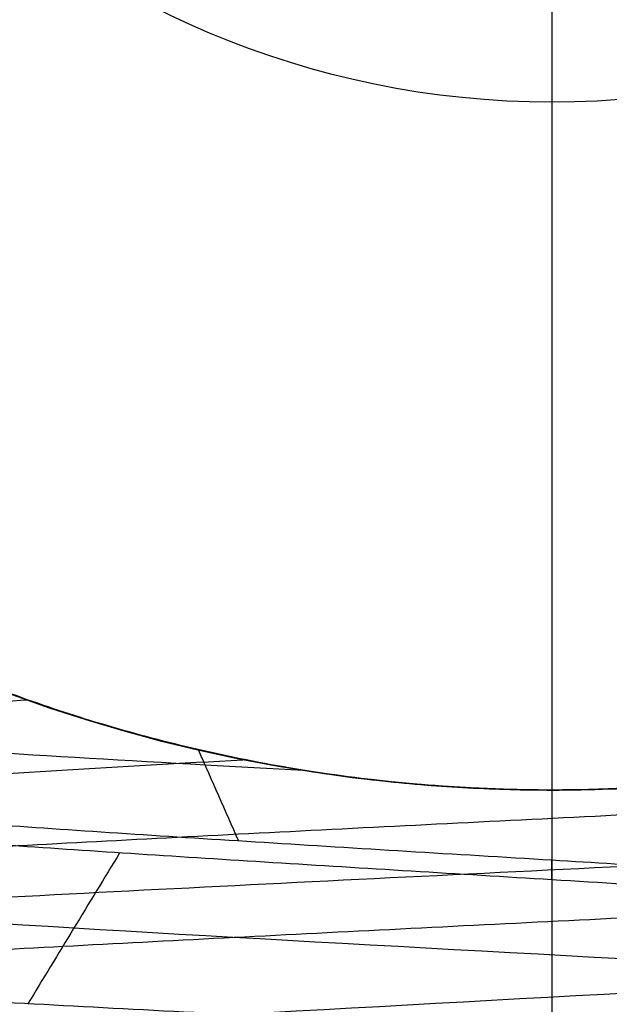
# Model space of a CAD drawing. Header units: centimetres. Extents: x -2.4 to 2.4, y -10.6 to 3.6.
# Tile 38 of 56: x -0.1 to 0.011, y -0.235 to -0.05. Entities that reach past the tile are written whole.
import ezdxf

# ---------------------------------------------------------------- set-up
doc = ezdxf.new("R2010")
doc.units = ezdxf.units.CM
doc.layers.add('Default', color=7, linetype='Continuous', true_color=0x000000)

msp = doc.modelspace()

# ---------------------------------------------------------------- linework, layer by layer
at = {"layer": 'Default'}
for p, q in [((0, 1.77, 13.7), (0, -1.670000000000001, 13.7)), ((0, -0.195, 11.7), (0, -0.3306862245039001, 11.7))]:
    msp.add_line(p, q, dxfattribs=at)
at = {"layer": 'Default', "extrusion": (0, 0, -1)}
for centre, radius, start, end in [((4.288504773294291e-16, 4.288504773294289e-16), 2.149999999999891, 315, 135), ((-1.256073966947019e-16, -2.144252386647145e-16, -0.18), 1.899999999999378, 315, 135), ((-8.881784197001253e-17, 8.881784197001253e-17, -0.5), 1.749999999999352, 45.00000000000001, 225), ((0, 0.05, -13.68), 1.74, 90.00000000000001, 270), ((0, 0.04999999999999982, -13.7), 1.72, 90.00000000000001, 270), ((0, 0.05, -12.451744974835), 1.566764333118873, 90, 251.9193094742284), ((-2.564176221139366e-15, -2.564176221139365e-15, -0.45), 2.240000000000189, 134.9999999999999, 315.0000000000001), ((0, 0.05, -10.9), 1.525, 270, 90), ((0, 0.05, -11.37), 1.525, 270, 90), ((0, 0.05, -10.9), 1.525, 90, 270), ((0, 0.05, -11.37), 1.525, 90.00000000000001, 270), ((0, 0.05, -11.41), 1.530287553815, 179.7200707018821, 83.95881870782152), ((-3.03243080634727e-16, -1.256073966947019e-16), 2.149999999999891, 135, 315), ((-3.03243080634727e-16, -1.256073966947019e-16, -0.18), 2.149999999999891, 135, 315), ((2.254025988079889e-09, 0.05000001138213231, -13.5), 1.433589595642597, 289.9216455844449, 90.43115423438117), ((0, 0.05, -9.9), 1.4, 270, 90), ((0, 0.05, -9.822057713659), 1.355, 270, 90), ((0, 0.05, -9.822057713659), 1.355, 90, 270), ((-2.19646523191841e-13, -2.19735341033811e-13), 1.400000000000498, 96.40271283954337, 353.5972871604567), ((-2.19646523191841e-13, -2.19468887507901e-13, -1), 1.400000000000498, 96.40271283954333, 353.5972871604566), ((-3.552713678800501e-16, 0.05000000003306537, -11.4), 1.3488350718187, 96.81251619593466, 359.6984182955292), ((0, 0.05, -11.42), 1.328835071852, 96.86351363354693, 359.6984182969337), ((-1.25607396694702e-16, -3.920609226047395e-16, -0.18), 1.899999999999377, 135, 315), ((8.881784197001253e-17, -8.881784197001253e-17, -0.5), 1.749999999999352, 225, 45), ((1.332267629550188e-16, 0.1000000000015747, -13.40348994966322), 0.5094871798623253, 331.6602325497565, 89.01331467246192), ((-4.440892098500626e-17, 0.09999999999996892, -13.40348994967), 0.509487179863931, 90.00000000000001, 208.3397674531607), ((0, 0.1, -11.7), 0.4306862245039, 270, 90), ((0, 0.1, -11.7), 0.4306862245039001, 270, 89.99999999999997), ((0, 0.1, -11.7), 0.4306862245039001, 90, 269.9999999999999), ((0, 0.1, -13.3), 0.295, 270, 90), ((0, 0.1, -12.5), 0.295, 270, 89.99999999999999), ((0, 0.1, -13.3), 0.295, 90, 270), ((0, 0.1, -12.5), 0.295, 90, 270), ((0, 0.1, -13.3747548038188), 0.1655208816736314, 270, 89.99999999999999), ((0, 0.1, -13.3747548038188), 0.1655208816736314, 90, 270), ((1.776356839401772e-16, 0.04999999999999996, -11.38), 1.515, 179.9999999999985, 359.9999999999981), ((0, 0.05, -11.275), 1.515, 180, 0), ((-8.881784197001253e-17, 0.05, -10.94414213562), 1.390857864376, 180, 0), ((-1.776356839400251e-16, 0.05, -11.13), 1.385, 180, 0), ((0, 0.05, -11.044142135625), 1.385, 180, 0), ((3.496758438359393e-13, 0.05, -11.56), 1.352903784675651, 180, 359.9999999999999), ((0, 0.05, -11.55652703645), 1.352599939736, 180, 0), ((8.881784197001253e-17, 0.05, -9.9), 1.334004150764, 180, 0), ((8.881784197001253e-17, 0.05, -11.58), 1.332903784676, 180, 0), ((0, 0.05, -11.58), 1.332903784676, 180, 359.9999999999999), ((0, 0.05, -10.03737387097), 1.27, 180, 0), ((8.881784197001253e-17, 0.05, -10.41), 1.27, 180, 0), ((0, 0.05, -10.45), 1.23, 180, 0), ((0, 0.05, -11.76), 1.23, 180, 0), ((0, 0.05, -11.68), 1.23, 180, 0), ((8.881784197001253e-17, 0.05, -11.78), 1.21, 180, 0), ((0, 0.05, -11.97), 1.146900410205, 180, 0), ((0, 0.05, -11.97), 1.146900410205, 180, 359.9999999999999), ((0, 0.05, -11.95711990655), 1.110093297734, 180, 0), ((0, 0.05, -10.45), 1.09501037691, 180, 359.9999999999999), ((2.385797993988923e-29, 0.04999999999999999, -11.78), 1.07164019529, 180, 359.9999999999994), ((0, 0.05, -11.78), 1.07164019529, 180, 359.9999999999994), ((0, 0.05, -11.78), 1.056402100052, 180, 359.9999999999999), ((0, 0.05, -11.8), 1.05164019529, 180, 359.9999999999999), ((0, 0.05, -11.76711990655), 1.037712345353, 180, 0), ((0, 0.05, -10.64190116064), 0.9901536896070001, 180, 0), ((0, 0.05, -11.21), 0.96, 180, 0), ((0, 0.05, -11.01145561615), 0.96, 180, 0), ((0, 0.05, -11.25), 0.9199999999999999, 180, 0), ((0, 0.05, -11.3657601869), 0.8848134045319, 180, 0), ((8.881784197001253e-17, 0.05, -11.34), 0.8474338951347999, 180, 0), ((0, 0.05, -11.34), 0.8474338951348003, 180, 0), ((8.881784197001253e-17, 0.05, -11.34), 0.8349999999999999, 180, 0), ((0, 0.05, -11.305), 0.835, 180, 0), ((-1.776356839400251e-16, -3.51976454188e-15, -11.37), 1.735, 180, 0), ((7.8133318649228e-33, -3.529390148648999e-15, -11.4), 1.705, 180, 0), ((-8.996141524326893e-31, -1.577721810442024e-31, -0.4), 1.705, 180.0000000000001, 5.301865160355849e-30), ((-6.457299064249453e-34, -1.844908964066e-15, -6.15), 1.55, 180, 0), ((-6.368046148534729e-18, 3.004263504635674e-14, -8.4), 1.350000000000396, 184.6843722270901, 355.31562777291), ((1.819441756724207e-18, 2.968736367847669e-14, -9.200000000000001), 1.350000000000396, 184.68437222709, 355.31562777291)]:
    msp.add_arc(centre, radius, start, end, dxfattribs=at)
at = {"layer": 'Default'}
for centre, radius, start, end in [((-1.753237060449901e-15, 1.930872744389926e-15, 0.45), 2.240000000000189, 44.99999999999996, 225.0000000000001), ((-1.79529310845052e-15, 1.884110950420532e-15), 2.240000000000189, 44.99999999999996, 225.0000000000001), ((0, 0, 0.225), 2.24, 45, 225), ((-3.400326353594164e-16, 3.400326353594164e-16, 0.5), 2.190000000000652, 45.00000000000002, 225), ((-1.256073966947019e-16, 3.03243080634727e-16, 0.18), 2.149999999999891, 45.00000000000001, 225), ((0, 0, 0.09000000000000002), 2.15, 45, 225), ((-3.920609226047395e-16, 1.25607396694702e-16), 1.899999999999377, 45.00000000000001, 225), ((0, 0, 0.09000000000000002), 1.9, 45, 225), ((0, 0.05, 13.68), 1.74, 90, 270), ((0, 0.05, 12.59), 1.74, 90, 260.7391860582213), ((0, 0.05, 12.59), 1.74, 279.2608117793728, 89.99999999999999), ((0, 0.04999999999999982, 13.7), 1.72, 90.00000000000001, 270), ((8.881784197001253e-17, 8.881784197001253e-17, 0.4), 1.749999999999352, 315, 135), ((0, 0, 0.4500000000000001), 1.75, 315, 135), ((0, 0.05, 11.4), 1.555, 90.00000000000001, 270), ((-7.006492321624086e-47, 0.05, 11.4), 1.555, 270, 90), ((2.616204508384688e-15, -2.438568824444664e-15), 2.240000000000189, 224.9999999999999, 45.00000000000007), ((0, 0, 0.225), 2.24, 225, 44.99999999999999), ((-2.220446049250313e-16, 0.04999999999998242, 13.40348994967), 1.533528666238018, 89.99999999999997, 250.0783541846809), ((0, 0.05, 11.135), 1.525, 90, 270), ((0, 0.05, 11.135), 1.525, 270, 89.99999999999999), ((-5.329070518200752e-16, 0.04999999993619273, 11.4), 1.520287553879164, 96.04118129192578, 0.279929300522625), ((3.400326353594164e-16, -3.400326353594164e-16, 0.5), 2.190000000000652, 225, 45.00000000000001), ((0, 0, 0.09000000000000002), 2.15, 225, 44.99999999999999), ((3.982647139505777e-15, -3.982647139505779e-15, 1), 1.520000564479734, 45.00000000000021, 224.9999999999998), ((0, 0.05, 9.9), 1.4, 270, 90), ((8.881784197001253e-17, 0.04999999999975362, 6.4), 1.355000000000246, 90, 198.1999138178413), ((0, 0.05, 8.1110288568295), 1.355, 90, 269.9999984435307), ((0, 0.05, 8.1110288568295), 1.355, 269.9999984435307, 89.99999999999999), ((1.776356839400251e-16, 0.0499999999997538, 6.4), 1.355000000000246, 341.8000861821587, 90.00000000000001), ((0, 0, 0.4999999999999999), 1.4, 186.4027128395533, 83.59728716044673), ((-2.144252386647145e-16, 1.256073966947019e-16), 1.899999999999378, 225, 45), ((0, 0, 0.09000000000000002), 1.9, 225, 44.99999999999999), ((-8.881784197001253e-17, -8.881784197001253e-17, 0.4), 1.749999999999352, 135, 315), ((0, 0, 0.4500000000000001), 1.75, 135, 315), ((3.920609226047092e-16, -3.920609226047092e-16, 1), 1.520000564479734, 225, 44.99999999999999), ((-1.373078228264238e-11, 0.0999999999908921, 13.5), 0.6094262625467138, 90.98668532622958, 208.3397674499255), ((-1.373092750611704e-11, 0.09999999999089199, 13.5), 0.609426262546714, 331.6602325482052, 90.98668532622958), ((0, 0.1, 12.56139597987), 0.4800806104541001, 90, 208.7709400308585), ((0, 0.09999999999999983, 11.71930201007), 0.4506740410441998, 90.00000000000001, 270), ((0, 0.1, 11.71930201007), 0.4506740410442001, 270, 90), ((0, 0.1, 11.7), 0.4306862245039, 270, 90), ((0, 0.1, 11.7), 0.295, 90, 270), ((0, 0.1, 11.7), 0.295, 270, 90), ((0, 0.05, 11.41372291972), 1.529568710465, 180, 0), ((8.881784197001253e-17, 0.05, 11.17), 1.515, 180, 0), ((8.881784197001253e-17, 0.05, 11.4), 1.495, 180, 0), ((8.881784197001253e-17, 0.05, 11.15), 1.495, 180, 0), ((0, 0.05, 10.855), 1.48, 180, 270), ((0, 0.05, 11.15), 1.405, 180, 0), ((0, 0.05, 10.95828427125), 1.385, 180, 0), ((0, 0.05, 11.42347296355), 1.329138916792, 180.3015817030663, 0), ((0, 0.05, 9.913159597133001), 1.315210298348, 180, 0), ((0, 0.05, 10.223686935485), 1.27, 180, 0), ((0, 0.05, 11.58), 1.25, 180, 0), ((-1.824155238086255e-28, 0.04999999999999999, 11.6), 1.23, 180.0000000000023, 1.863727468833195e-12), ((0, 0.05, 10.45), 1.23, 180, 0), ((-8.881784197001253e-17, 0.05, 11.96432840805), 1.16085378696, 180, 0), ((0, 0.05, 11.97), 1.128783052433, 180, 0), ((0, 0.05, 10.45), 1.09501037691, 180, 0), ((0, 0.05, 11.78), 1.056402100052, 180, 0), ((-1.776356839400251e-16, 0.05, 11.80711990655), 1.052950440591, 180, 0), ((8.881784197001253e-17, 0.05, 10.48289899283), 1.048025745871, 180, 0), ((0, 0.05, 10.8129112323), 0.96, 180, 0), ((0, 0.05, 11.25), 0.8550000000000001, 180, 0), ((-1.776356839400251e-16, 0.05, 11.27), 0.8350000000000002, 180, 0), ((0, 0.05, 10.855), 1.48, 270, 0), ((0, 0, 0.43), 1.735, 180, 0), ((0, 0, 5.900000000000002), 1.735, 180, 0), ((0, 0, 0.4), 1.705, 180, 359.9999999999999), ((0, 0, 3.56000028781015), 1.55, 180, 0), ((1.229683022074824e-13, 1.06581410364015e-15, 0.9700005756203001), 1.549999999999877, 224.9999999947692, 359.9999999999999), ((8.881784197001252e-16, 0.05000000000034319, 11.5), 1.740000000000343, 183.2946762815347, 269.9999999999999), ((-1.776356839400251e-16, 0.0499999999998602, 11.5), 1.59999999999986, 183.5833216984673, 270), ((1.776356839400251e-16, 0.04999999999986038, 11.5), 1.59999999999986, 270, 356.4166783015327), ((-7.105427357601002e-16, 0.05000000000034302, 11.5), 1.740000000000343, 270, 356.7053237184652)]:
    msp.add_arc(centre, radius, start, end, dxfattribs=at)
for points, degree in [([(0, 0.1, 13.47031832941), (0, -0.04750000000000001, 13.385159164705), (0, -0.195, 13.3)], 2), ([(0.1334966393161, -0.1630658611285, 12.96210690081), (0.1279449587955, -0.1658831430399, 12.97116894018), (0.1164661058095, -0.1712599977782, 12.98745906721), (0.09881975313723, -0.1781666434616, 13.00681523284), (0.08126079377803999, -0.1837796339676, 13.02162848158), (0.06409617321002, -0.188124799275, 13.03249939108), (0.04753397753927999, -0.1913023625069, 13.03999580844), (0.03136960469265, -0.1934718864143, 13.04467888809), (0.01571185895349, -0.1947200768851, 13.04685472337), (0.005218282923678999, -0.195, 13.0467813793), (3.034763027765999e-15, -0.195, 13.04635804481)], 3), ([(-0.1991160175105, -0.4517295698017, 12.95878972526), (-0.1925005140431, -0.4511991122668, 12.96708530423), (-0.1782313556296, -0.4501381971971, 12.98284850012), (-0.15404696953, -0.4485468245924, 13.00364066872), (-0.1274592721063, -0.4469554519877, 13.02125578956), (-0.09888305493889, -0.445364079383, 13.03541905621), (-0.06876414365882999, -0.4437727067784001, 13.04590950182), (-0.03757242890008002, -0.4421813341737, 13.05256346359), (-0.005794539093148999, -0.440589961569, 13.0552771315), (0.02607375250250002, -0.4389985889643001, 13.05400816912), (0.05753526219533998, -0.4374072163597, 13.04877637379), (0.08809915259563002, -0.435815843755, 13.03966336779), (0.1172885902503, -0.4342244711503, 13.026811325), (0.1446481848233, -0.4326330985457, 13.01042075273), (0.1697510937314, -0.431041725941, 12.99074736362), (0.192205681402, -0.4294503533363, 12.96809808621), (0.2116616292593, -0.4278589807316, 12.94282627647), (0.2278154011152, -0.426267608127, 12.91532620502), (0.2404149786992, -0.4246762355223, 12.88602690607), (0.2492637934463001, -0.4230848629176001, 12.8553854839), (0.2542237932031, -0.4214934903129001, 12.82387998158), (0.2552175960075, -0.4199021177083, 12.79200192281), (0.2522296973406, -0.4183107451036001, 12.76024864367), (0.2453067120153, -0.4167193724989, 12.7291155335), (0.2345566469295, -0.4151279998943, 12.69908830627), (0.2201472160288, -0.4135366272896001, 12.67063542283), (0.2023032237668, -0.4119452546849, 12.6442007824), (0.1813030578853, -0.4103538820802, 12.62019679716), (0.1574743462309, -0.4087625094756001, 12.59899795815), (0.1311888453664, -0.4071711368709, 12.58093499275), (0.1028566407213, -0.4055797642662, 12.56628970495), (0.07291974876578, -0.4039883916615, 12.55529057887), (0.04184522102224, -0.4023970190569, 12.54810921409), (0.01011785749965, -0.4008056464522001, 12.54485764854), (-0.02176735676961, -0.3992142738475, 12.54558661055), (-0.05331297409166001, -0.3976229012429, 12.55028472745), (-0.08402684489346, -0.3960315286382, 12.55887870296), (-0.1134297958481, -0.3944401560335, 12.57123446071), (-0.1410631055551, -0.3928487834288, 12.58715923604), (-0.1664956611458, -0.3912574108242, 12.60640458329), (-0.189330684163, -0.3896660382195, 12.6286702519), (-0.2092119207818, -0.3880746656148, 12.65360887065), (-0.225829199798, -0.3864832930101, 12.68083136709), (-0.2389232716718, -0.3848919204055, 12.70991303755), (-0.2482898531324, -0.3833005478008, 12.74040017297), (-0.2537828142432, -0.3817091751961, 12.77181713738), (-0.2553164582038, -0.3801178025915, 12.80367378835), (-0.2528668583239, -0.3785264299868, 12.8354731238), (-0.2464722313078, -0.3769350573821, 12.86671903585), (-0.2362323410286, -0.3753436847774, 12.89692405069), (-0.2223069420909, -0.3737523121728, 12.92561693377), (-0.2049132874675, -0.3721609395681, 12.95235004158), (-0.1843227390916, -0.3705695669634, 12.9767063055), (-0.160856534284, -0.3689781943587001, 12.99830573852), (-0.1348807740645, -0.3673868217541, 13.01681136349), (-0.1068007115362, -0.3657954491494, 13.03193447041), (-0.0770544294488, -0.3642040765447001, 13.04343912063), (-0.04610600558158, -0.3626127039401, 13.05114582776), (-0.01443827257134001, -0.3610213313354, 13.0549343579), (0.01745471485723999, -0.3594299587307, 13.05474560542), (0.04907538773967, -0.3578385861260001, 13.05058251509), (0.07993042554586, -0.3562472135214, 13.04251003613), (0.1095384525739, -0.3546558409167, 13.03065410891), (0.1374375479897, -0.353064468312, 13.01519970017), (0.1631924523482, -0.3514730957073, 12.99638791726), (0.1864013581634, -0.3498817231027, 12.97451224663), (0.2067021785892, -0.348290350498, 12.94991397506), (0.2237781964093, -0.3466989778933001, 12.92297686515), (0.2373630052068, -0.3451076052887, 12.89412116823), (0.2472446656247, -0.343516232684, 12.86379706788), (0.253269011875, -0.3419248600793, 12.83247765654), (0.2553420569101, -0.3403334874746, 12.80065155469), (0.253431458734, -0.3387421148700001, 12.76881528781), (0.2475670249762, -0.3371507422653, 12.73746553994), (0.2378402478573, -0.3355593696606, 12.70709140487), (0.2244028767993, -0.3339679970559, 12.67816675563), (0.2074645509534, -0.3323766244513, 12.65114285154), (0.1872895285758, -0.3307852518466, 12.62644129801), (0.1641925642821, -0.3291938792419, 12.60444746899), (0.1385339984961, -0.3276025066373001, 12.58550449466), (0.110714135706, -0.3260111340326, 12.56990790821), (0.08116699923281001, -0.3244197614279, 12.55790103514), (0.05035355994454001, -0.3228283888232, 12.54967119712), (0.01875454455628, -0.3212370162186, 12.54534678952), (-0.01313706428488, -0.3196456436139, 12.54499527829), (-0.04482371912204, -0.3180542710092, 12.54862214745), (-0.07581107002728, -0.3164628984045, 12.55617081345), (-0.1056156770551, -0.3148715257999, 12.56752350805), (-0.1337725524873, -0.3132801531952, 12.58250311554), (-0.1598424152, -0.3116887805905, 12.60087593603), (-0.1834185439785, -0.3100974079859, 12.62235533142), (-0.2041331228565, -0.3085060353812, 12.64660619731), (-0.2216629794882, -0.3069146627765, 12.67325019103), (-0.2357346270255, -0.3053232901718, 12.70187163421), (-0.2461285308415, -0.3037319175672, 12.73202399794), (-0.2526825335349, -0.3021405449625, 12.76323686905), (-0.2552943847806, -0.3005491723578, 12.79502328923), (-0.2539233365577, -0.2989577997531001, 12.82688735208), (-0.2485907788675, -0.2973664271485, 12.8583319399), (-0.239379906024, -0.2957750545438, 12.8888664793), (-0.2264344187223, -0.2941836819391, 12.91801459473), (-0.2099562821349, -0.2925923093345, 12.94532154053), (-0.1902025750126, -0.2910009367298, 12.97036129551), (-0.1674814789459, -0.2894095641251, 12.99274320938), (-0.1421474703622, -0.2878181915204, 13.01211809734), (-0.1145957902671, -0.2862268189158, 13.02818368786), (-0.08525627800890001, -0.2846354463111, 13.04068933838), (-0.05458666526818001, -0.2830440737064, 13.04943994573), (-0.02306543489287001, -0.2814527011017, 13.0542989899), (0.008815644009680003, -0.2798613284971, 13.05519066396), (0.04055918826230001, -0.2782699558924, 13.05210105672), (0.07166996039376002, -0.2766785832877, 13.04507836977), (0.101662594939, -0.2750872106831, 13.03423216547), (0.1300691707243, -0.2734958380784, 13.01973165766), (0.1564465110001, -0.2719044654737, 13.0018030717), (0.1803830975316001, -0.270313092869, 12.98072611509), (0.2015054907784, -0.2687217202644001, 12.95682961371), (0.2194841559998, -0.2671303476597, 12.93048638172), (0.2340386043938, -0.265538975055, 12.90210740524), (0.2449417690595, -0.2639476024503, 12.87213543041), (0.2520235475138, -0.2623562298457, 12.84103805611), (0.255173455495, -0.260764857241, 12.80930043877), (0.2543423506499, -0.2591734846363, 12.7774177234), (0.2495431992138, -0.2575821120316, 12.74588731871), (0.2408508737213, -0.255990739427, 12.71520113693), (0.2284009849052, -0.2543993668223, 12.68583791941), (0.2123877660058, -0.2528079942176, 12.65825576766), (0.1930610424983, -0.251216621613, 12.63288499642), (0.1707223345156, -0.2496252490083, 12.61012142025), (0.145720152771, -0.2480338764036, 12.5903201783), (0.1184445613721, -0.2464425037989, 12.57379019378), (0.08932109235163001, -0.2448511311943, 12.56078935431), (0.05880410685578, -0.2432597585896, 12.55152048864), (0.02736970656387, -0.2416683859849, 12.54612820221), (-0.004491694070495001, -0.2400770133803, 12.54469662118), (-0.03628301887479, -0.2384856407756, 12.54724807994), (-0.06750828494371, -0.2368942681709, 12.55374277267), (-0.09768034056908, -0.2353028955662, 12.56407937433), (-0.1263284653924, -0.2337115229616, 12.57809662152), (-0.1530057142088, -0.2321201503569, 12.59557582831), (-0.1772958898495, -0.2305287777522, 12.61624429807), (-0.1988200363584, -0.2289374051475, 12.63977957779), (-0.217242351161, -0.2273460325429, 12.66581448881), (-0.2322754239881, -0.2257546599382, 12.69394285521), (-0.2436847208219, -0.2241632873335, 12.72372584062), (-0.2512922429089, -0.2225719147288, 12.75469879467), (-0.2549793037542, -0.2209805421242, 12.78637850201), (-0.2546883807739, -0.2193891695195, 12.8182707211), (-0.2504240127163, -0.2177977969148, 12.84987789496), (-0.2422527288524, -0.2162064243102, 12.88070691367), (-0.2303020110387, -0.2146150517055, 12.91027680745), (-0.2147583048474, -0.2130236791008, 12.9381262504), (-0.1958641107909, -0.2114323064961, 12.9638207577), (-0.1739142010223, -0.2098409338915, 12.98695946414), (-0.1492510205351, -0.2082495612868, 13.00718137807), (-0.1222593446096, -0.2066581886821, 13.02417101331), (-0.09336027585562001, -0.2050668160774, 13.0376633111), (-0.06300467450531, -0.2034754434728, 13.04744777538), (-0.03166612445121, -0.2018840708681, 13.05337175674), (0.0001664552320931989, -0.2002926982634, 13.05534283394), (0.03199643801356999, -0.1987013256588, 13.0533302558), (0.06332723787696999, -0.1971099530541, 13.04736542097), (0.09367005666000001, -0.1955185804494, 13.03754138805), (0.1225515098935, -0.1939272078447, 13.02401142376), (0.1495210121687, -0.1923358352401, 13.00698661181), (0.1741578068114, -0.1907444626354, 12.98673255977), (0.1960775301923, -0.1891530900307, 12.96356525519), (0.2149382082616, -0.187561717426, 12.93784613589), (0.2304455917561, -0.1859703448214, 12.90997645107), (0.242357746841, -0.1843789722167, 12.88039100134), (0.2504888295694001, -0.182787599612, 12.8495513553), (0.2547119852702, -0.1811962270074, 12.81793864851), (0.2549613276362, -0.1796048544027, 12.78604607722), (0.2512329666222, -0.178013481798, 12.75437120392), (0.2435850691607, -0.1764221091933, 12.72340819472), (0.2321369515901, -0.1748307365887, 12.69364010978), (0.2170672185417, -0.173239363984, 12.66553136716), (0.1986109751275, -0.1716479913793, 12.63952049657), (0.177056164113, -0.1700566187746, 12.61601330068), (0.1527390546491, -0.16846524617, 12.5953765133), (0.134939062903, -0.1674043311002, 12.58374691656), (0.1257113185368, -0.1668738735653, 12.57850952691)], 3), ([(0, -0.195, 12.56933881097), (-0.006996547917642, -0.195, 12.5699450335), (-0.02079073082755, -0.1945061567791, 12.57100893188), (-0.04102151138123, -0.1923596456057, 12.57214852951), (-0.06001797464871, -0.1890317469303, 12.57270687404), (-0.07764911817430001, -0.1847772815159, 12.57259688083), (-0.09395439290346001, -0.1798040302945, 12.57174737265), (-0.1042135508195, -0.1760306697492, 12.57061850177), (-0.1091639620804, -0.174058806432, 12.56990307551)], 3), ([(-0.1068718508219, -0.1749607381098, 12.98077169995), (-0.1147318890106, -0.1755143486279, 12.97612486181), (-0.1298426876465, -0.176621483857, 12.96580408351), (-0.1502756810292, -0.1782795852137, 12.94753981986), (-0.1682066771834, -0.179942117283, 12.92671750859), (-0.183237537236, -0.1816003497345, 12.90379852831), (-0.1951832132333, -0.1832610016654, 12.87908637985), (-0.2038100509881, -0.1849219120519, 12.85302488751), (-0.208971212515, -0.1865799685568, 12.82611004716), (-0.2105923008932, -0.1882423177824, 12.79868201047), (-0.2086353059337, -0.1899007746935, 12.77134015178), (-0.2031399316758, -0.191561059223, 12.74445409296), (-0.1941831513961, -0.1932225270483, 12.71849445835), (-0.1819568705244, -0.1948804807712, 12.69396944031), (-0.1665988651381, -0.1965433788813, 12.67117576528), (-0.1484586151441, -0.1982014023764, 12.65063434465), (-0.1277734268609, -0.1998620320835, 12.63259296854), (-0.1049109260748, -0.2015229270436, 12.6173970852), (-0.08031195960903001, -0.2031809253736, 12.60531871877), (-0.05427541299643, -0.2048437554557, 12.59651775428), (-0.02739176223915, -0.2065018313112, 12.59119436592), (-0.009131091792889, -0.207609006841, 12.59), (0, -0.2081626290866, 12.59)], 3), ([(-0.1068718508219, -0.1749607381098, 12.98077169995), (-0.1059507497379, -0.1753187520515, 12.98131625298), (-0.1041051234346, -0.176025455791, 12.98238838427), (-0.1013267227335, -0.1770574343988, 12.98394635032), (-0.09946870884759, -0.1777263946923, 12.98495157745), (-0.09853831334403, -0.1780561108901, 12.98544595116)], 3), ([(-0.09853831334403, -0.1780561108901, 12.98544595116), (-0.1063509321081, -0.1785925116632, 12.98129464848), (-0.1214491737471, -0.1796652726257, 12.97200245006), (-0.1421314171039, -0.1812718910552, 12.9553519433), (-0.160601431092, -0.1828831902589, 12.93617032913), (-0.1764542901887, -0.1844889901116, 12.91488726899), (-0.1895451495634, -0.1861004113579, 12.89169646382), (-0.1995774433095, -0.1877072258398, 12.8671095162), (-0.2064477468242, -0.1893166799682, 12.84141389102), (-0.2100187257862, -0.1909257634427, 12.81506262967), (-0.2102464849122, -0.1925325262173, 12.78850954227), (-0.2071137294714, -0.1941438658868, 12.76206531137), (-0.2006977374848, -0.1957495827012, 12.73631563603), (-0.1910524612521, -0.1973613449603, 12.71148722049), (-0.1783947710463, -0.1989677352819, 12.68815099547), (-0.1628661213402, -0.2005777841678, 12.66654437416), (-0.1447521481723, -0.2021862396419, 12.64708988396), (-0.1243521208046, -0.2037933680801, 12.63008184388), (-0.1019168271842, -0.2054042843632, 12.61575004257), (-0.07793041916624, -0.20701014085, 12.60439307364), (-0.05261927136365, -0.2086214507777, 12.59612066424), (-0.02654095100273, -0.2102281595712, 12.59112120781), (-0.008847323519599, -0.2113009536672, 12.59), (0, -0.2118373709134, 12.59)], 3), ([(-0.09853831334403, -0.1780561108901, 12.98544595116), (-0.09301049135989, -0.1800150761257, 12.99276133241), (-0.08170815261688, -0.1836444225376, 13.00574386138), (-0.06467549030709, -0.187996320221, 13.02068679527), (-0.04798725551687, -0.1912308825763, 13.03168266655), (-0.03167766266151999, -0.1934426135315, 13.03939818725), (-0.01577766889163, -0.1947199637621, 13.04429982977), (-0.005229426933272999, -0.195, 13.04593380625), (3.034763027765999e-15, -0.195, 13.04635804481)], 3), ([(0, -0.195, 12.56933881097), (0.007274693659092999, -0.195, 12.56870848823), (0.02159644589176, -0.1944622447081, 12.56732443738), (0.04231962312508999, -0.1921882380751, 12.56486497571), (0.06209024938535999, -0.1886148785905, 12.56195127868), (0.07451268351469, -0.1855030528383, 12.55964740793), (0.08053073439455, -0.1837953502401, 12.55838839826)], 3), ([(-0.1991160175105, -0.4711275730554, 12.95878972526), (-0.192517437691, -0.4705984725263, 12.96706408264), (-0.178287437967, -0.4695402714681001, 12.98278907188), (-0.1541751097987, -0.4679529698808, 13.00353941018), (-0.1276697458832, -0.4663656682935, 13.02113048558), (-0.09918274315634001, -0.4647783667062, 13.03528926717), (-0.06915626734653, -0.4631910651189, 13.04579598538), (-0.03805637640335, -0.4616037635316, 13.05248756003), (-0.006365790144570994, -0.4600164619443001, 13.05526012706), (0.02542360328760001, -0.458429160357, 13.05407065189), (0.05681838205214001, -0.4568418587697, 13.04893759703), (0.0873312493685, -0.4552545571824, 13.03994063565), (0.1164885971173, -0.4536672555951, 13.02721941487), (0.1438378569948, -0.4520799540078, 13.01097138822), (0.1689545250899, -0.4504926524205, 12.99144875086), (0.1914487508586, -0.4489053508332, 12.96895452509), (0.2109713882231, -0.4473180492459, 12.94383785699), (0.2272194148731, -0.4457307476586, 12.91648859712), (0.2399406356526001, -0.4441434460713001, 12.88733124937), (0.2489375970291, -0.442556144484, 12.85681838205), (0.2540706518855, -0.4409688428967, 12.82542360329), (0.2552601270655, -0.4393815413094, 12.79363420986), (0.2524875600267, -0.4377942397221, 12.76194362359), (0.2457959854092, -0.4362069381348, 12.73084373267), (0.2352892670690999, -0.4346196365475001, 12.70081725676), (0.2211304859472, -0.4330323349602, 12.67233025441), (0.2035394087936, -0.4314450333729, 12.6458248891), (0.1827890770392, -0.4298577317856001, 12.62171256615), (0.1592015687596, -0.4282704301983, 12.60036754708), (0.1331429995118, -0.4266831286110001, 12.58212114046), (0.1050178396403, -0.4250958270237, 12.56725655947), (0.07526263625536, -0.4235085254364, 12.55600452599), (0.04433923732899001, -0.4219212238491, 12.54853968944), (0.01272762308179, -0.4203339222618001, 12.54497791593), (-0.01908154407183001, -0.4187466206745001, 12.54537448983), (-0.05059453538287, -0.4171593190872, 12.54972325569), (-0.08132221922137, -0.4155720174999, 12.55795671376), (-0.1107876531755, -0.4139847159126, 12.56994706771), (-0.1385334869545, -0.4123974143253, 12.58550820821), (-0.1641290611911, -0.4108101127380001, 12.60439860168), (-0.1871770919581, -0.4092228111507, 12.62632503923), (-0.2073198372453, -0.4076355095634, 12.65094718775), (-0.2242446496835, -0.4060482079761, 12.67788287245), (-0.2376888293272, -0.4044609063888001, 12.70671400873), (-0.2474437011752, -0.4028736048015, 12.73699309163), (-0.2533578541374, -0.4012863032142, 12.76825014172), (-0.2553394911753, -0.3996990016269, 12.8), (-0.2533578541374, -0.3981117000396, 12.83174985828), (-0.2474437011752, -0.3965243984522, 12.86300690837), (-0.2376888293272, -0.3949370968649, 12.89328599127), (-0.2242446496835, -0.3933497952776, 12.92211712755), (-0.2073198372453, -0.3917624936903, 12.94905281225), (-0.1871770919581, -0.390175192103, 12.97367496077), (-0.1641290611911, -0.3885878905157, 12.99560139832), (-0.1385334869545, -0.3870005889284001, 13.01449179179), (-0.1107876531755, -0.3854132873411, 13.03005293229), (-0.08132221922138, -0.3838259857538, 13.04204328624), (-0.05059453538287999, -0.3822386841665, 13.05027674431), (-0.01908154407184, -0.3806513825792, 13.05462551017), (0.01272762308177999, -0.3790640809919, 13.05502208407), (0.04433923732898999, -0.3774767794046, 13.05146031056), (0.07526263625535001, -0.3758894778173, 13.04399547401), (0.1050178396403, -0.3743021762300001, 13.03274344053), (0.1331429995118, -0.3727148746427, 13.01787885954), (0.1592015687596, -0.3711275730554, 12.99963245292), (0.1827890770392, -0.3695402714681, 12.97828743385), (0.2035394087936, -0.3679529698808, 12.9541751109), (0.2211304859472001, -0.3663656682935, 12.92766974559), (0.2352892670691, -0.3647783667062, 12.89918274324), (0.2457959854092, -0.3631910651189, 12.86915626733), (0.2524875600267, -0.3616037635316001, 12.83805637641), (0.2552601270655, -0.3600164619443, 12.80636579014), (0.2540706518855, -0.358429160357, 12.77457639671), (0.2489375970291, -0.3568418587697, 12.74318161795), (0.2399406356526, -0.3552545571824, 12.71266875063), (0.2272194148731, -0.3536672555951, 12.68351140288), (0.2109713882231, -0.3520799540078, 12.65616214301), (0.1914487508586, -0.3504926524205, 12.63104547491), (0.1689545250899, -0.3489053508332, 12.60855124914), (0.1438378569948, -0.3473180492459, 12.58902861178), (0.1164885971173, -0.3457307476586, 12.57278058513), (0.08733124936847, -0.3441434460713, 12.56005936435), (0.05681838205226, -0.342556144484, 12.55106240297), (0.0254236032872, -0.3409688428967, 12.54592934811), (-0.006365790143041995, -0.3393815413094, 12.54473987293), (-0.03805637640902, -0.3377942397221, 12.54751243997), (-0.0691562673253, -0.3362069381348, 12.55420401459), (-0.09918274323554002, -0.3346196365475, 12.56471073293), (-0.1276697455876, -0.3330323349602, 12.57886951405), (-0.1541751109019, -0.3314450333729, 12.59646059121), (-0.1782874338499, -0.3298577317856, 12.61721092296), (-0.1996324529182, -0.3282704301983, 12.64079843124), (-0.2178788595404, -0.326683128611, 12.66685700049), (-0.2327434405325, -0.3250958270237, 12.69498216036), (-0.2439954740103, -0.3235085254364, 12.72473736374), (-0.2514603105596, -0.3219212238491, 12.75566076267), (-0.2550220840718, -0.3203339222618, 12.78727237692), (-0.2546255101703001, -0.3187466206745, 12.81908154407), (-0.2502767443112, -0.3171593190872, 12.85059453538), (-0.2420432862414, -0.3155720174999, 12.88132221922), (-0.230052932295, -0.3139847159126, 12.91078765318), (-0.2144917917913, -0.3123974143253, 12.93853348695), (-0.1956013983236, -0.310810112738, 12.96412906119), (-0.1736749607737, -0.3092228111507, 12.98717709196), (-0.1490528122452, -0.3076355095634, 13.00731983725), (-0.1221171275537, -0.3060482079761, 13.02424464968), (-0.09328599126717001, -0.3044609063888, 13.03768882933), (-0.06300690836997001, -0.3028736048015, 13.04744370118), (-0.03174985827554, -0.3012863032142, 13.05335785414), (0, -0.2996990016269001, 13.05533949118), (0.03174985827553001, -0.2981117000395, 13.05335785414), (0.06300690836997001, -0.2965243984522, 13.04744370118), (0.09328599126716, -0.2949370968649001, 13.03768882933), (0.1221171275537, -0.2933497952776, 13.02424464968), (0.1490528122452, -0.2917624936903, 13.00731983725), (0.1736749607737, -0.290175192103, 12.98717709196), (0.1956013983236, -0.2885878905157, 12.96412906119), (0.2144917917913, -0.2870005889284, 12.93853348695), (0.230052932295, -0.2854132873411, 12.91078765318), (0.2420432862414, -0.2838259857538, 12.88132221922), (0.2502767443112, -0.2822386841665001, 12.85059453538), (0.2546255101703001, -0.2806513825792, 12.81908154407), (0.2550220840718, -0.2790640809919, 12.78727237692), (0.2514603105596, -0.2774767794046, 12.75566076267), (0.2439954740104, -0.2758894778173, 12.72473736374), (0.2327434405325, -0.27430217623, 12.69498216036), (0.2178788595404, -0.2727148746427, 12.66685700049), (0.1996324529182, -0.2711275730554, 12.64079843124), (0.1782874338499, -0.2695402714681, 12.61721092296), (0.1541751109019, -0.2679529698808, 12.59646059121), (0.1276697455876, -0.2663656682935, 12.57886951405), (0.09918274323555, -0.2647783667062, 12.56471073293), (0.06915626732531, -0.2631910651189, 12.55420401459), (0.03805637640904, -0.2616037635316, 12.54751243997), (0.006365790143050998, -0.2600164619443, 12.54473987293), (-0.02542360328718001, -0.258429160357, 12.54592934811), (-0.05681838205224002, -0.2568418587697, 12.55106240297), (-0.08733124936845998, -0.2552545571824, 12.56005936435), (-0.1164885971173, -0.2536672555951, 12.57278058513), (-0.1438378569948, -0.2520799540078, 12.58902861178), (-0.1689545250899, -0.2504926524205, 12.60855124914), (-0.1914487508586, -0.2489053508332, 12.63104547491), (-0.2109713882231, -0.2473180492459, 12.65616214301), (-0.2272194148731, -0.2457307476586, 12.68351140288), (-0.2399406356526, -0.2441434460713, 12.71266875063), (-0.2489375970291, -0.242556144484, 12.74318161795), (-0.2540706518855, -0.2409688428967, 12.77457639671), (-0.2552601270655, -0.2393815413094, 12.80636579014), (-0.2524875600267, -0.2377942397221, 12.83805637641), (-0.2457959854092, -0.2362069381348, 12.86915626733), (-0.2352892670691, -0.2346196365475, 12.89918274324), (-0.2211304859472, -0.2330323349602, 12.92766974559), (-0.2035394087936, -0.2314450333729, 12.9541751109), (-0.1827890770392, -0.2298577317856, 12.97828743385), (-0.1592015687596, -0.2282704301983, 12.99963245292), (-0.1331429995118, -0.226683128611, 13.01787885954), (-0.1050178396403, -0.2250958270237, 13.03274344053), (-0.07526263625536, -0.2235085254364, 13.04399547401), (-0.04433923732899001, -0.2219212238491, 13.05146031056), (-0.01272762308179, -0.2203339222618, 13.05502208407), (0.01908154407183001, -0.2187466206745, 13.05462551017), (0.05059453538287, -0.2171593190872, 13.05027674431), (0.08132221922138, -0.2155720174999, 13.04204328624), (0.1107876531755, -0.2139847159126, 13.03005293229), (0.1385334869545, -0.2123974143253, 13.01449179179), (0.1641290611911, -0.210810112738, 12.99560139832), (0.1871770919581, -0.2092228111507, 12.97367496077), (0.2073198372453, -0.2076355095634, 12.94905281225), (0.2242446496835, -0.2060482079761, 12.92211712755), (0.2376888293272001, -0.2044609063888, 12.89328599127), (0.2474437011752, -0.2028736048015, 12.86300690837), (0.2533578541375, -0.2012863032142, 12.83174985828), (0.2553394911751, -0.1996990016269, 12.8), (0.253357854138, -0.1981117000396, 12.76825014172), (0.247443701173, -0.1965243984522, 12.73699309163), (0.2376888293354, -0.1949370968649, 12.70671400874), (0.2242446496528, -0.1933497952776, 12.67788287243), (0.2073198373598, -0.1917624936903, 12.65094718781), (0.187177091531, -0.190175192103, 12.62632503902), (0.1641290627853, -0.1885878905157, 12.60439860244), (0.1385334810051, -0.1870005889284, 12.58550820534), (0.1200362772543, -0.1859423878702, 12.57513412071), (0.1105010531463, -0.1854132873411, 12.5705421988)], 3), ([(-0.06651578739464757, -0.1874778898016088, 12.57275733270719), (-0.06400892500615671, -0.193162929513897, 12.58132170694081), (-0.06150206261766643, -0.1988479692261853, 12.58988608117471), (-0.05899520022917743, -0.2045330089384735, 12.59845045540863)], 3), ([(3.034763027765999e-15, -0.195, 13.04635804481), (1.517381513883e-15, -0.195, 13.173179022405), (0, -0.195, 13.3)], 2), ([(0, -0.195, 11.7), (0, -0.195, 12.134669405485), (0, -0.195, 12.56933881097)], 2), ([(-0.08134476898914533, -0.2068433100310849, 12.60627940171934), (-0.08711288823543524, -0.2163347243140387, 12.59254276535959), (-0.0928810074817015, -0.2258261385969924, 12.57880612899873), (-0.09864912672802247, -0.2353175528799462, 12.56506949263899)], 3), ([(0, -0.2118373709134, 12.59), (0, -0.21, 12.59), (0, -0.2081626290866, 12.59)], 2), ([(0, -0.2081626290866, 12.59), (0.007855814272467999, -0.2086389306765, 12.59), (0.0235658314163, -0.2095914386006, 12.59088260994), (0.04682749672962, -0.2110197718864, 12.59483532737), (0.06950055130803, -0.2124481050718, 12.6013669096), (0.08403773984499, -0.213400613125, 12.60738802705), (0.09111558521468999, -0.2138769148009, 12.61079653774)], 3), ([(0, -0.2118373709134, 12.59), (0.009167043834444, -0.2123931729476, 12.59), (0.0274997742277, -0.2135047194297, 12.59120389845), (0.05448487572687, -0.2151692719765, 12.59656868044), (0.08061572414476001, -0.2168388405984, 12.60543956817), (0.105282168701, -0.2185027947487, 12.61760505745), (0.1282135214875, -0.2201712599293, 12.63292389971), (0.1489152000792, -0.2218373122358, 12.65108338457), (0.1670674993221, -0.2235026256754, 12.67177529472), (0.1823953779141, -0.2251719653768, 12.694717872), (0.1945591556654, -0.2268356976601, 12.71938120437), (0.2034323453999, -0.2285056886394, 12.7455185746), (0.208796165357, -0.2301700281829, 12.77250028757), (0.210602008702, -0.2318377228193, 12.80000580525), (0.208795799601, -0.2335047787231, 12.82750078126), (0.2034309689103, -0.2351694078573, 12.85448710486), (0.1945580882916, -0.2368391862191, 12.88062091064), (0.1823943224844, -0.2385029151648, 12.90528416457), (0.1670652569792, -0.2401723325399, 12.92822748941), (0.1489146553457, -0.2418374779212, 12.94891721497), (0.1282101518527, -0.2435037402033, 12.96707870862), (0.1052811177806, -0.2451720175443, 12.98239547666), (0.08061334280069, -0.2468360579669, 12.99456143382), (0.05448430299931, -0.2485055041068, 13.00343139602), (0.0274993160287, -0.2501700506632, 13.00879616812), (0.009166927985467, -0.2512815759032, 13.01), (0, -0.2518373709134, 13.01)], 3), ([(0, -0.2481626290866, 13.01), (0.008979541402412, -0.2476181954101, 13.01), (0.02693752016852, -0.2465293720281, 13.00884494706), (0.05339154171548, -0.2448987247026, 13.00369591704), (0.07904316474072, -0.2432632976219, 12.99517810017), (0.1033114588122, -0.2416335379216, 12.98349091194), (0.1259596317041, -0.2399985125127, 12.96875106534), (0.146485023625, -0.2383674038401, 12.95127424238), (0.1646272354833, -0.2367349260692, 12.93130415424), (0.1800772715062, -0.2351007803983, 12.90915197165), (0.1925429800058, -0.2334704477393, 12.88526355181), (0.2018800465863, -0.2318345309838, 12.85989010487), (0.2078728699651, -0.2302049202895, 12.83363178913), (0.2104696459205, -0.2285694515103, 12.80672730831), (0.209602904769, -0.2269387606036, 12.7797901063), (0.2052984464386, -0.2253056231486, 12.75314428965), (0.1976141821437, -0.2236721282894, 12.72726382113), (0.1867064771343, -0.2220413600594, 12.70261719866), (0.1726927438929, -0.2204058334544, 12.67950308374), (0.1558986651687, -0.2187761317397, 12.65844481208), (0.1364833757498, -0.2171407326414, 12.63964112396), (0.1148838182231, -0.2155101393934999, 12.62352469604), (0.09920572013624, -0.2144213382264, 12.61469254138), (0.09111558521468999, -0.2138769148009, 12.61079653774)], 3)]:
    msp.add_open_spline(points, degree=degree, dxfattribs=at)
msp.add_rational_spline([(1.374028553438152, 0.04999999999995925, 11.70832327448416), (1.374028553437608, -0.7592212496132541, 11.70832327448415), (0.8005436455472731, -1.324028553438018, 11.70832327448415), (1.321283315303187e-15, -1.324028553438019, 11.70832327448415), (-0.8005436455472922, -1.324028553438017, 11.70832327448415), (-1.37402855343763, -0.7592212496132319, 11.70832327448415), (-1.374028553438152, 0.04999999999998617, 11.70832327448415)], [1.15675898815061, 0.9380307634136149, 0.9481986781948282, 1.18726273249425, 0.9481986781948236, 0.9380307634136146, 1.156758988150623], degree=3, knots=[1.204921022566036, 1.204921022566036, 1.204921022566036, 1.204921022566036, 28.32963404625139, 28.32963404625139, 28.32963404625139, 55.45434706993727, 55.45434706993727, 55.45434706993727, 55.45434706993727], dxfattribs=at)
for points, knots in [([(-0.04669717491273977, -0.1913542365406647, 12.57240870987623), (-0.05294814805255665, -0.1910045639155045, 12.57368782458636), (-0.08903652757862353, -0.1889685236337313, 12.58263496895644), (-0.1503765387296, -0.1852461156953, 12.61483717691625), (-0.21031347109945, -0.1801870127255, 12.68745345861), (-0.23748030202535, -0.1751279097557, 12.777606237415), (-0.22764527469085, -0.1700688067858, 12.8712478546), (-0.18811180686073, -0.165654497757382, 12.94326941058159), (-0.1512949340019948, -0.1629265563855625, 12.97732400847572), (-0.1358809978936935, -0.1618849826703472, 12.98844532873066)], [1.872464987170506, 1.872464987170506, 1.872464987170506, 1.872464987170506, 2.089049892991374, 3.133574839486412, 4.17809978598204, 5.222624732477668, 6.267149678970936, 7.311674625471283, 7.956818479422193, 7.956818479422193, 7.956818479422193, 7.956818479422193]), ([(-0.2031374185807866, -0.4614318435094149, 12.96199696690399), (-0.188004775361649, -0.4602402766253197, 12.98104939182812), (-0.1241776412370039, -0.4559534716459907, 13.0420301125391), (0.03181052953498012, -0.4485714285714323, 13.08231309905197), (0.2118261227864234, -0.4392857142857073, 12.98929666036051), (0.284086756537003, -0.4300000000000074, 12.8000009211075), (0.211826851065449, -0.4207142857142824, 12.61069965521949), (0.0318076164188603, -0.4114285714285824, 12.51769979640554), (-0.164392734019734, -0.4021428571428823, 12.56831011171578), (-0.2769639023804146, -0.3928571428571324, 12.73678480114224), (-0.2486391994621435, -0.3835714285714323, 12.93741802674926), (-0.09382783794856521, -0.3742857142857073, 13.06814455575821), (0.1087152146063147, -0.3650000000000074, 13.06246174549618), (0.2559531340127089, -0.3557142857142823, 12.92326053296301), (0.2729836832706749, -0.3464285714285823, 12.72135475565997), (0.1511431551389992, -0.3371428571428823, 12.55945704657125), (-0.04758626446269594, -0.3278571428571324, 12.51992730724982), (-0.2221078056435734, -0.3185714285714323, 12.62287493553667), (-0.2836396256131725, -0.3092857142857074, 12.81592885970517), (-0.2008795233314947, -0.3000000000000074, 13.00087952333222), (-0.01592885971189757, -0.2907142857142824, 13.08363962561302), (0.1771250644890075, -0.2814285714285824, 13.0221078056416), (0.2800726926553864, -0.2721428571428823, 12.84758626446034), (0.2405429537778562, -0.2628571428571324, 12.64885684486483), (0.0786452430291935, -0.2535714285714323, 12.52701631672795), (-0.1232605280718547, -0.2442857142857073, 12.54404686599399), (-0.2624617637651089, -0.2350000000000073, 12.69128478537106), (-0.2681444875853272, -0.2257142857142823, 12.8938278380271), (-0.1374182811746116, -0.2164285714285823, 13.04863919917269), (0.0632161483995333, -0.2071428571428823, 13.07696390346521), (0.2316863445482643, -0.1978571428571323, 12.96439272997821), (0.282313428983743, -0.1885714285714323, 12.76819239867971), (0.208329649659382, -0.1811893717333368, 12.62507871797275), (0.1346746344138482, -0.176902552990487, 12.57642130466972), (0.1127322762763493, -0.1757109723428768, 12.5659075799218)], [1.259238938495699, 1.259238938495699, 1.259238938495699, 1.259238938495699, 2.047435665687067, 4.094871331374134, 6.142306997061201, 8.189742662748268, 10.23717832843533, 12.2846139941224, 14.33204965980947, 16.37948532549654, 18.4269209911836, 20.47435665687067, 22.52179232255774, 24.5692279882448, 26.61666365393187, 28.66409931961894, 30.71153498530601, 32.75897065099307, 34.80640631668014, 36.8538419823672, 38.90127764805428, 40.94871331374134, 42.9961489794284, 45.04358464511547, 47.09102031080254, 49.13845597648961, 51.18589164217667, 53.23332730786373, 55.28076297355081, 57.32819863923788, 59.37563430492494, 61.423069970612, 63.47050563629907, 64.25871146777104, 64.25871146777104, 64.25871146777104, 64.25871146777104]), ([(-0.181525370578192, -0.437500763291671, 12.94476693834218), (-0.1680436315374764, -0.4363128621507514, 12.9617395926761), (-0.111201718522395, -0.4320390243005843, 13.01608638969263), (0.0276459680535, -0.4246792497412, 13.052229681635), (0.1883039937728, -0.4154214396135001, 12.97005467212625), (0.253721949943, -0.4061636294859, 12.801882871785), (0.1908066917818, -0.3969058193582, 12.63275426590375), (0.031381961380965, -0.3876480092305, 12.548219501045), (-0.14391579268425, -0.3783901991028, 12.591034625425), (-0.2464211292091, -0.3691323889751, 12.73954421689), (-0.2242870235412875, -0.3598745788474, 12.91863223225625), (-0.0887088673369, -0.3506167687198, 13.037716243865), (0.09173810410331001, -0.3413589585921, 13.03656372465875), (0.2257840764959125, -0.3321011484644, 12.915757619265), (0.24562879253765, -0.3228433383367, 12.73640147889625), (0.14123482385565, -0.313585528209, 12.58921337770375), (-0.03459551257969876, -0.3043277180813, 12.54864084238), (-0.19292748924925, -0.2950699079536, 12.63520540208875), (-0.2536770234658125, -0.285812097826, 12.80512282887), (-0.1861170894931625, -0.2765542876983, 12.97244913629), (-0.02441940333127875, -0.2672964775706, 13.05255092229), (0.14962958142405, -0.2580386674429, 13.00491282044), (0.2479961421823, -0.2487808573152, 12.8536301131), (0.2209266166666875, -0.2395230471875, 12.67522137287), (0.082112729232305, -0.2302652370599, 12.55992547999), (-0.0982336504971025, -0.2210074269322, 12.56605892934), (-0.22889361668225, -0.2117496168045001, 12.690519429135), (-0.24377943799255, -0.2024918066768, 12.87035504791), (-0.1561208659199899, -0.1950065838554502, 12.98698568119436), (-0.08141019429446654, -0.1906072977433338, 13.01876608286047), (-0.05818894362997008, -0.1892939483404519, 13.02474486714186)], [1.231448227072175, 1.231448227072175, 1.231448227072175, 1.231448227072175, 2.002160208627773, 4.004320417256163, 6.006480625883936, 8.008640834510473, 10.01080104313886, 12.01296125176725, 14.01512146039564, 16.01728166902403, 18.01944187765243, 20.02160208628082, 22.0237622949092, 24.0259225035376, 26.02808271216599, 28.03024292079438, 30.03240312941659, 32.03456333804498, 34.03672354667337, 36.03888375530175, 38.04104396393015, 40.04320417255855, 42.04536438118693, 44.04752458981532, 46.04968479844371, 48.0518450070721, 50.0540052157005, 52.05616542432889, 54.05832563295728, 54.91042862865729, 54.91042862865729, 54.91042862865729, 54.91042862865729]), ([(-0.1815287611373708, -0.485362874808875, 12.94475956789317), (-0.1680054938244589, -0.4841712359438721, 12.96178632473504), (-0.1109681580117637, -0.4798843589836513, 13.01628099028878), (0.02842631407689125, -0.4725022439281, 13.05227875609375), (0.1892906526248, -0.4632165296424, 12.96915802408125), (0.2538637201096, -0.4539308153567, 12.80000082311), (0.1892913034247, -0.444645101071, 12.63083868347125), (0.02842371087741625, -0.4353593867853, 12.547732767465), (-0.14690354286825, -0.4260736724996, 12.592958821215), (-0.2474986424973, -0.4167879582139, 12.74351005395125), (-0.2221873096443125, -0.4075022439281, 12.922798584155), (-0.08384580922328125, -0.3982165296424, 13.03961755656), (0.09714936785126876, -0.3889308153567, 13.034539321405), (0.2287231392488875, -0.379645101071, 12.91014725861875), (0.2439418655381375, -0.3703593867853, 12.729721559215), (0.1350635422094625, -0.3610736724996, 12.58504760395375), (-0.04252372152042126, -0.3517879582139, 12.549723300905), (-0.1984785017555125, -0.3425022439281, 12.641718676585), (-0.2534641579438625, -0.3332165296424, 12.81423424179), (-0.1795086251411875, -0.3239308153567, 12.97950862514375), (-0.01423424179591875, -0.314645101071, 13.053464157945), (0.15828132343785, -0.3053593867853, 12.998478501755), (0.25027669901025, -0.2960736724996, 12.84252372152), (0.21495239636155, -0.2867879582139, 12.66493645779), (0.07027843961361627, -0.2775022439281, 12.55605813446), (-0.1101472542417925, -0.2682165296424, 12.571276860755), (-0.2345393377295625, -0.2589308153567, 12.70285063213), (-0.2396174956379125, -0.249645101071, 12.88384580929), (-0.1227988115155, -0.2403593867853, 13.022187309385), (0.05649079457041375, -0.2310736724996, 13.047498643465), (0.2070380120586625, -0.2217879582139, 12.946903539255), (0.2522790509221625, -0.2125022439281, 12.77157630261), (0.186166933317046, -0.2051202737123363, 12.64368950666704), (0.1203497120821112, -0.2008335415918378, 12.60020884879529), (0.1007433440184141, -0.1996420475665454, 12.59081393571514)], [1.235537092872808, 1.235537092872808, 1.235537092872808, 1.235537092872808, 2.008974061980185, 4.01794812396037, 6.026922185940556, 8.035896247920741, 10.04487030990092, 12.05384437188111, 14.0628184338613, 16.07179249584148, 18.08076655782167, 20.08974061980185, 22.09871468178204, 24.10768874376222, 26.11666280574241, 28.12563686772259, 30.13461092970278, 32.14358499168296, 34.15255905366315, 36.16153311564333, 38.17050717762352, 40.1794812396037, 42.18845530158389, 44.19742936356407, 46.20640342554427, 48.21537748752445, 50.22435154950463, 52.23332561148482, 54.24229967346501, 56.25127373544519, 58.26024779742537, 60.26922185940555, 62.27819592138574, 63.05153888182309, 63.05153888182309, 63.05153888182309, 63.05153888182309])]:
    msp.add_open_spline(points, degree=3, knots=knots, dxfattribs=at)

doc.saveas('drawing.dxf')
